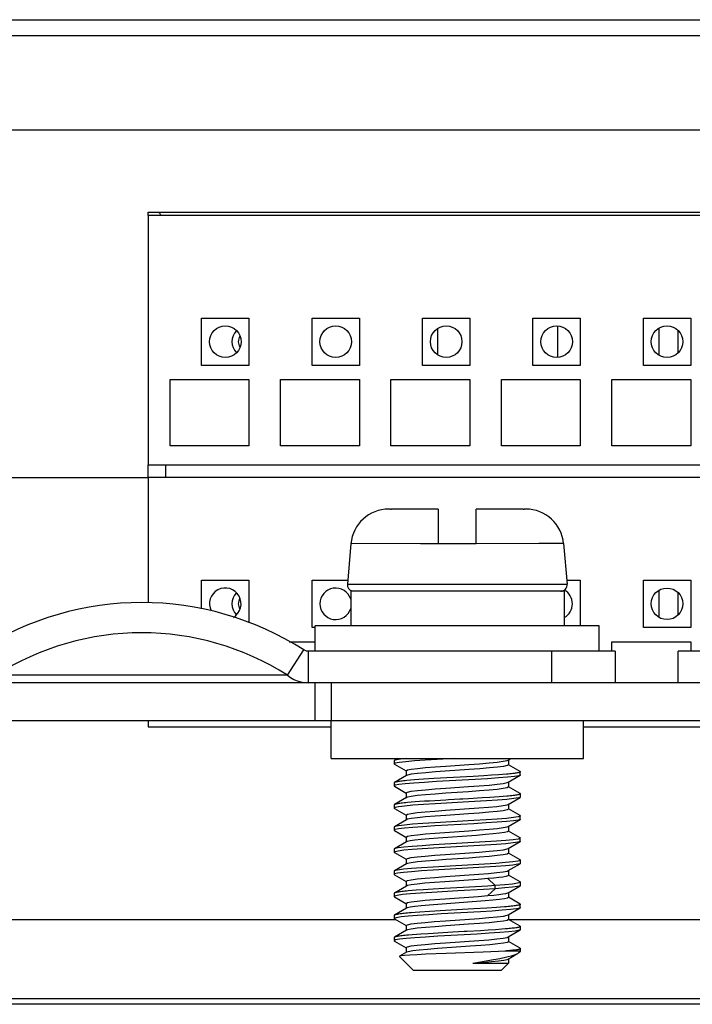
# Model space of a CAD drawing. Header units: millimetres. Extents: x 0 to 1574, y -402 to 1216.
# Tile 67 of 89: x 663 to 685, y 1144 to 1175. Entities that reach past the tile are written whole.
import ezdxf

# ---------------------------------------------------------------- set-up
doc = ezdxf.new("R2010")
doc.units = ezdxf.units.MM
doc.header["$LTSCALE"] = 65.395
for name, color, linetype in [('01-IOBACK_CASE_3_AM_0', 7, 'CONTINUOUS'), ('CPU_CONNECTOR-14P_3_AM_0', 7, 'CONTINUOUS'), ('CPU_CONNECTOR-14PM_3_AM_0', 7, 'CONTINUOUS'), ('EARTHING_CLIP1_1_AM_0', 7, 'CONTINUOUS'), ('EFC5610_90KW_BOTTOM_1_AM_0', 7, 'CONTINUOUS'), ('LDZHJ_SZCYZT_M4X12_1_AM_0', 7, 'CONTINUOUS'), ('LK_YCP06-PLATINE_3_AM_0', 7, 'CONTINUOUS'), ('MANIFOLD_SOLID_BREP_176985_AM_0', 7, 'CONTINUOUS'), ('MANIFOLD_SOLID_BREP_177026_AM_0', 7, 'CONTINUOUS'), ('MANIFOLD_SOLID_BREP_372190_AM_0', 7, 'CONTINUOUS'), ('PL_OPTIONCARD_BTM_00_3_AM_0', 7, 'CONTINUOUS'), ('PL_VFC5610_IOCAE_CONVER_3_AM_0', 7, 'CONTINUOUS'), ('X610_37_IO_BASE-20150120_3_AM_0', 7, 'CONTINUOUS')]:
    doc.layers.add(name, color=color, linetype=linetype)

msp = doc.modelspace()

# ---------------------------------------------------------------- linework, layer by layer
at = {"layer": '01-IOBACK_CASE_3_AM_0', "color": 7}
for p, q in [((658.929, 1146.955), (675.351, 1146.955)), ((678.929, 1146.955), (687.351, 1146.955))]:
    msp.add_line(p, q, dxfattribs=at)
at = {"layer": 'CPU_CONNECTOR-14P_3_AM_0', "color": 7}
for p, q in [((680.498, 1164.76), (680.498, 1165.75)), ((676.688, 1164.838), (676.688, 1165.672)), ((683.698, 1165.678), (683.698, 1164.832)), ((684.308, 1164.903), (684.308, 1165.608)), ((668.068, 1160.955), (668.068, 1161.355)), ((683.698, 1157.378), (683.698, 1156.532)), ((684.308, 1156.603), (684.308, 1157.308))]:
    msp.add_line(p, q, dxfattribs=at)
for centre, radius, start, end in [((670.668, 1165.255), 0.5, 135.6079, 224.3783), ((670.668, 1165.255), 0.3, 145.0627, 214.9237), ((670.668, 1156.955), 0.5, 135.6079, 224.3783), ((670.668, 1156.955), 0.3, 145.0627, 214.9237)]:
    msp.add_arc(centre, radius, start, end, dxfattribs=at)
at = {"layer": 'CPU_CONNECTOR-14PM_3_AM_0', "color": 7}
for p, q in [((667.508, 1169.255), (667.508, 1161.355)), ((706.908, 1169.255), (667.508, 1169.255)), ((669.208, 1164.505), (669.208, 1166.005)), ((669.208, 1166.005), (670.708, 1166.005)), ((670.708, 1166.005), (670.708, 1164.505)), ((672.708, 1164.505), (672.708, 1166.005)), ((672.708, 1166.005), (674.208, 1166.005)), ((674.208, 1166.005), (674.208, 1164.505)), ((676.208, 1164.505), (676.208, 1166.005)), ((676.208, 1166.005), (677.708, 1166.005)), ((677.708, 1166.005), (677.708, 1164.505)), ((679.708, 1164.505), (679.708, 1166.005)), ((679.708, 1166.005), (681.208, 1166.005)), ((681.208, 1166.005), (681.208, 1164.505)), ((683.208, 1164.505), (683.208, 1166.005)), ((683.208, 1166.005), (684.708, 1166.005)), ((684.708, 1166.005), (684.708, 1164.505)), ((670.708, 1164.505), (669.208, 1164.505)), ((674.208, 1164.505), (672.708, 1164.505)), ((677.708, 1164.505), (676.208, 1164.505)), ((681.208, 1164.505), (679.708, 1164.505)), ((684.708, 1164.505), (683.208, 1164.505)), ((668.208, 1161.955), (668.208, 1164.055)), ((668.208, 1164.055), (670.708, 1164.055)), ((670.708, 1164.055), (670.708, 1161.955)), ((671.708, 1161.955), (671.708, 1164.055)), ((671.708, 1164.055), (674.208, 1164.055)), ((674.208, 1164.055), (674.208, 1161.955)), ((675.208, 1161.955), (675.208, 1164.055)), ((675.208, 1164.055), (677.708, 1164.055)), ((677.708, 1164.055), (677.708, 1161.955)), ((678.708, 1161.955), (678.708, 1164.055)), ((678.708, 1164.055), (681.208, 1164.055)), ((681.208, 1164.055), (681.208, 1161.955)), ((682.208, 1161.955), (682.208, 1164.055)), ((682.208, 1164.055), (684.708, 1164.055)), ((684.708, 1164.055), (684.708, 1161.955)), ((670.708, 1161.955), (668.208, 1161.955)), ((674.208, 1161.955), (671.708, 1161.955)), ((677.708, 1161.955), (675.208, 1161.955)), ((681.208, 1161.955), (678.708, 1161.955)), ((684.708, 1161.955), (682.208, 1161.955)), ((667.508, 1161.355), (706.908, 1161.355)), ((667.508, 1160.955), (667.508, 1156.983)), ((706.908, 1160.955), (667.508, 1160.955)), ((669.208, 1156.793), (669.208, 1157.705)), ((669.208, 1157.705), (670.708, 1157.705)), ((670.708, 1157.705), (670.708, 1156.357)), ((672.708, 1156.205), (672.708, 1157.705)), ((672.708, 1157.705), (673.839, 1157.705)), ((680.778, 1157.705), (681.208, 1157.705)), ((681.208, 1157.705), (681.208, 1156.255)), ((683.208, 1156.205), (683.208, 1157.705)), ((683.208, 1157.705), (684.708, 1157.705)), ((684.708, 1157.705), (684.708, 1156.205)), ((672.808, 1156.205), (672.708, 1156.205)), ((684.708, 1156.205), (683.208, 1156.205)), ((671.979, 1155.755), (672.808, 1155.755)), ((682.208, 1155.455), (682.208, 1155.755)), ((682.208, 1155.755), (684.708, 1155.755)), ((684.708, 1155.755), (684.708, 1155.455)), ((667.508, 1153.255), (667.508, 1153.055)), ((667.508, 1153.055), (673.308, 1153.055)), ((681.308, 1153.055), (685.308, 1153.055))]:
    msp.add_line(p, q, dxfattribs=at)
for centre in [(669.958, 1165.255), (673.458, 1165.255), (676.958, 1165.255), (680.458, 1165.255), (683.958, 1165.255), (683.958, 1156.955)]:
    msp.add_circle(centre, 0.5, dxfattribs=at)
for centre, start, end in [((669.958, 1156.955), 300.978, 206.3466), ((673.458, 1156.955), 17.7115, 342.2813), ((680.458, 1156.955), 298.9047, 60.8426)]:
    msp.add_arc(centre, 0.5, start, end, dxfattribs=at)
at = {"layer": 'EARTHING_CLIP1_1_AM_0', "color": 7}
for p, q in [((671.93, 1154.69), (672.443, 1155.494)), ((672.581, 1155.455), (672.581, 1154.455)), ((682.308, 1155.455), (672.581, 1155.455)), ((680.308, 1154.455), (680.308, 1155.455)), ((682.308, 1155.455), (682.308, 1154.455)), ((684.308, 1154.455), (684.308, 1155.455)), ((694.036, 1155.455), (684.308, 1155.455)), ((664.377, 1154.69), (662.686, 1154.69)), ((671.086, 1154.69), (666.463, 1154.69)), ((680.308, 1154.455), (673.308, 1154.455))]:
    msp.add_line(p, q, dxfattribs=at)
for points in [[(672.581, 1155.455), (672.556, 1155.456), (672.531, 1155.46), (672.508, 1155.465), (672.485, 1155.473), (672.464, 1155.483), (672.443, 1155.494)], [(666.463, 1154.69), (665.738, 1154.69), (665.043, 1154.693), (664.377, 1154.69)], [(671.93, 1154.69), (671.54, 1154.692), (671.086, 1154.69)], [(671.93, 1154.69), (672.026, 1154.62), (672.129, 1154.562), (672.237, 1154.516), (672.349, 1154.482), (672.464, 1154.462), (672.581, 1154.455)]]:
    msp.add_lwpolyline(points, dxfattribs=at)
for radius in [9.539, 8.585]:
    msp.add_arc((667.308, 1147.455), radius, 57.4305, 122.5695, dxfattribs=at)
at = {"layer": 'EFC5610_90KW_BOTTOM_1_AM_0', "color": 7}
msp.add_line((754.794, 1144.27), (600.794, 1144.27), dxfattribs=at)
at = {"layer": 'LDZHJ_SZCYZT_M4X12_1_AM_0', "color": 7}
for p, q in [((675.188, 1159.955), (675.135, 1159.955)), ((676.708, 1159.955), (675.22, 1159.955)), ((676.708, 1159.955), (676.708, 1158.855)), ((677.908, 1158.855), (677.908, 1159.955)), ((679.397, 1159.955), (677.908, 1159.955)), ((679.481, 1159.955), (679.428, 1159.955)), ((673.94, 1158.86), (673.827, 1157.573)), ((677.908, 1158.855), (676.708, 1158.855)), ((680.677, 1158.86), (680.789, 1157.573)), ((673.827, 1157.573), (680.789, 1157.573)), ((673.932, 1157.355), (673.932, 1156.255)), ((680.698, 1157.355), (673.932, 1157.355)), ((680.698, 1157.355), (680.698, 1156.255)), ((672.808, 1155.455), (672.808, 1156.255)), ((681.808, 1156.255), (672.808, 1156.255)), ((681.808, 1155.455), (681.808, 1156.255)), ((675.31, 1151.99), (675.308, 1151.985)), ((675.308, 1151.985), (675.308, 1151.885)), ((675.425, 1152.058), (675.317, 1151.996)), ((677.219, 1152.055), (676.67, 1152.024)), ((678.888, 1151.991), (678.917, 1152.003)), ((678.917, 1152.003), (678.984, 1152.042)), ((678.929, 1152.016), (678.929, 1151.854)), ((675.346, 1151.907), (675.308, 1151.885)), ((675.308, 1151.885), (675.318, 1151.875)), ((675.318, 1151.875), (675.685, 1151.662)), ((675.471, 1151.93), (675.346, 1151.907)), ((675.687, 1151.666), (675.729, 1151.692)), ((675.687, 1151.666), (675.687, 1151.504)), ((677.681, 1151.705), (676.622, 1151.63)), ((678.929, 1151.854), (678.888, 1151.829)), ((679.298, 1151.646), (678.932, 1151.858)), ((675.699, 1151.517), (675.319, 1151.296)), ((675.729, 1151.529), (675.699, 1151.517)), ((675.827, 1151.367), (675.711, 1151.357)), ((675.954, 1151.377), (675.827, 1151.367)), ((676.094, 1151.387), (675.954, 1151.377)), ((676.243, 1151.397), (676.094, 1151.387)), ((676.566, 1151.417), (676.243, 1151.397)), ((677.814, 1151.488), (676.566, 1151.417)), ((677.876, 1151.392), (676.652, 1151.323)), ((678.156, 1151.508), (677.814, 1151.488)), ((678.394, 1151.524), (678.156, 1151.508)), ((678.612, 1151.539), (678.394, 1151.524)), ((678.744, 1151.549), (678.612, 1151.539)), ((678.865, 1151.559), (678.744, 1151.549)), ((678.917, 1151.303), (679.298, 1151.524)), ((679.298, 1151.524), (679.255, 1151.509)), ((679.307, 1151.532), (679.298, 1151.524)), ((679.307, 1151.535), (679.307, 1151.635)), ((679.307, 1151.535), (679.307, 1151.532)), ((675.309, 1151.285), (675.309, 1151.185)), ((675.342, 1151.206), (675.309, 1151.185)), ((675.319, 1151.174), (675.685, 1150.962)), ((675.461, 1151.229), (675.342, 1151.206)), ((678.929, 1151.154), (678.887, 1151.128)), ((678.888, 1151.291), (678.917, 1151.303)), ((678.929, 1151.316), (678.929, 1151.154)), ((679.299, 1150.946), (678.932, 1151.159)), ((675.699, 1150.817), (675.319, 1150.596)), ((675.687, 1150.966), (675.73, 1150.992)), ((675.687, 1150.966), (675.687, 1150.804)), ((675.728, 1150.829), (675.699, 1150.817)), ((677.484, 1150.77), (677.394, 1150.765)), ((677.664, 1150.78), (677.484, 1150.77)), ((678.098, 1150.805), (677.664, 1150.78)), ((678.341, 1150.82), (678.098, 1150.805)), ((678.492, 1150.83), (678.341, 1150.82)), ((678.633, 1150.841), (678.492, 1150.83)), ((678.764, 1150.851), (678.633, 1150.841)), ((678.882, 1150.861), (678.764, 1150.851)), ((678.918, 1150.603), (679.299, 1150.825)), ((679.299, 1150.825), (679.248, 1150.808)), ((679.307, 1150.831), (679.299, 1150.825)), ((679.308, 1150.835), (679.307, 1150.831)), ((679.308, 1150.835), (679.308, 1150.935)), ((675.309, 1150.585), (675.309, 1150.485)), ((675.338, 1150.504), (675.309, 1150.485)), ((675.319, 1150.474), (675.685, 1150.262)), ((675.449, 1150.527), (675.338, 1150.504)), ((675.846, 1150.668), (675.728, 1150.658)), ((675.975, 1150.678), (675.846, 1150.668)), ((676.116, 1150.689), (675.975, 1150.678)), ((676.267, 1150.699), (676.116, 1150.689)), ((676.426, 1150.709), (676.267, 1150.699)), ((677.851, 1150.691), (676.613, 1150.621)), ((676.937, 1150.416), (677.994, 1150.49)), ((678.887, 1150.591), (678.918, 1150.603)), ((678.929, 1150.454), (678.887, 1150.429)), ((678.929, 1150.616), (678.929, 1150.454)), ((679.298, 1150.246), (678.932, 1150.459)), ((675.698, 1150.117), (675.317, 1149.896)), ((675.687, 1150.266), (675.728, 1150.291)), ((675.687, 1150.266), (675.687, 1150.104)), ((675.729, 1150.129), (675.698, 1150.117)), ((678.918, 1149.904), (679.298, 1150.124)), ((679.298, 1150.124), (679.243, 1150.107)), ((679.298, 1150.246), (679.308, 1150.235)), ((679.305, 1150.13), (679.298, 1150.124)), ((679.307, 1150.135), (679.305, 1150.13)), ((679.307, 1150.135), (679.307, 1150.235)), ((675.317, 1149.895), (675.308, 1149.885)), ((675.308, 1149.885), (675.308, 1149.785)), ((675.335, 1149.803), (675.308, 1149.785)), ((675.445, 1149.826), (675.335, 1149.803)), ((677.839, 1150.09), (676.599, 1150.019)), ((677.839, 1149.99), (676.599, 1149.92)), ((678.888, 1149.891), (678.918, 1149.903)), ((678.929, 1149.916), (678.929, 1149.754)), ((675.317, 1149.775), (675.684, 1149.561)), ((675.687, 1149.566), (675.729, 1149.592)), ((675.687, 1149.566), (675.687, 1149.417)), ((676.611, 1149.692), (677.671, 1149.766)), ((677.923, 1149.622), (676.703, 1149.536)), ((678.929, 1149.754), (678.897, 1149.732)), ((679.298, 1149.546), (678.932, 1149.758)), ((679.298, 1149.546), (679.308, 1149.535)), ((679.307, 1149.435), (679.307, 1149.535)), ((675.317, 1149.196), (675.308, 1149.185)), ((675.309, 1149.185), (675.309, 1149.085)), ((675.699, 1149.417), (675.318, 1149.196)), ((675.719, 1149.426), (675.699, 1149.417)), ((678.197, 1149.411), (676.561, 1149.317)), ((678.197, 1149.311), (676.561, 1149.217)), ((678.89, 1149.192), (678.917, 1149.203)), ((678.917, 1149.203), (679.298, 1149.424)), ((678.929, 1149.216), (678.929, 1149.054)), ((679.298, 1149.424), (679.233, 1149.405)), ((679.303, 1149.428), (679.298, 1149.424)), ((679.307, 1149.435), (679.303, 1149.428)), ((675.329, 1149.101), (675.309, 1149.085)), ((675.318, 1149.075), (675.685, 1148.862)), ((675.433, 1149.125), (675.329, 1149.101)), ((675.687, 1148.866), (675.728, 1148.891)), ((675.687, 1148.866), (675.687, 1148.704)), ((676.937, 1149.016), (678.003, 1149.091)), ((678.929, 1149.054), (678.887, 1149.028)), ((679.298, 1148.846), (678.932, 1149.058)), ((675.699, 1148.717), (675.319, 1148.496)), ((675.728, 1148.729), (675.699, 1148.717)), ((678.174, 1148.71), (676.543, 1148.616)), ((678.174, 1148.61), (676.543, 1148.516)), ((678.918, 1148.503), (679.299, 1148.724)), ((679.299, 1148.724), (679.228, 1148.704)), ((679.299, 1148.845), (679.308, 1148.835)), ((679.303, 1148.727), (679.299, 1148.724)), ((679.308, 1148.735), (679.303, 1148.727)), ((679.308, 1148.735), (679.308, 1148.835)), ((675.318, 1148.496), (675.309, 1148.485)), ((675.309, 1148.485), (675.309, 1148.385)), ((675.324, 1148.399), (675.309, 1148.385)), ((675.309, 1148.385), (675.319, 1148.374)), ((675.319, 1148.374), (675.685, 1148.162)), ((675.42, 1148.422), (675.324, 1148.399)), ((676.935, 1148.315), (677.994, 1148.39)), ((678.282, 1148.251), (677.969, 1148.226)), ((678.509, 1148.032), (678.281, 1148.25)), ((678.887, 1148.491), (678.918, 1148.503)), ((678.929, 1148.516), (678.929, 1148.354)), ((679.299, 1148.146), (678.932, 1148.359)), ((675.698, 1148.016), (675.317, 1147.795)), ((675.687, 1148.166), (675.728, 1148.191)), ((675.687, 1148.166), (675.687, 1148.004)), ((675.727, 1148.029), (675.698, 1148.017)), ((676.545, 1147.916), (676.227, 1147.896)), ((676.889, 1147.936), (676.545, 1147.916)), ((677.694, 1147.981), (676.889, 1147.936)), ((677.969, 1148.226), (676.918, 1148.152)), ((678.283, 1148.017), (677.694, 1147.981)), ((678.509, 1147.932), (678.144, 1147.908)), ((678.281, 1147.713), (678.509, 1147.932)), ((678.509, 1148.031), (678.283, 1148.017)), ((678.509, 1147.932), (678.509, 1148.032)), ((678.918, 1147.804), (679.299, 1148.025)), ((679.299, 1148.025), (679.222, 1148.002)), ((679.308, 1148.035), (679.299, 1148.025)), ((679.3, 1148.145), (679.309, 1148.135)), ((679.308, 1148.035), (679.308, 1148.135)), ((675.309, 1147.785), (675.309, 1147.685)), ((675.309, 1147.685), (675.318, 1147.675)), ((675.318, 1147.675), (675.684, 1147.462)), ((675.878, 1147.871), (675.758, 1147.861)), ((676.01, 1147.881), (675.878, 1147.871)), ((676.227, 1147.896), (676.01, 1147.881)), ((676.927, 1147.615), (677.973, 1147.688)), ((677.973, 1147.688), (678.282, 1147.713)), ((678.929, 1147.654), (678.897, 1147.632)), ((678.91, 1147.799), (678.918, 1147.803)), ((678.929, 1147.816), (678.929, 1147.654)), ((679.298, 1147.446), (678.932, 1147.659)), ((675.698, 1147.317), (675.318, 1147.096)), ((675.687, 1147.466), (675.728, 1147.491)), ((675.687, 1147.466), (675.687, 1147.304)), ((675.719, 1147.326), (675.698, 1147.317)), ((677.916, 1147.522), (676.696, 1147.436)), ((678.247, 1147.315), (677.829, 1147.289)), ((678.548, 1147.334), (678.247, 1147.315)), ((678.684, 1147.344), (678.548, 1147.334)), ((678.809, 1147.354), (678.684, 1147.344)), ((678.918, 1147.104), (679.299, 1147.325)), ((679.299, 1147.325), (679.288, 1147.32)), ((679.307, 1147.335), (679.299, 1147.325)), ((679.307, 1147.335), (679.307, 1147.435)), ((675.309, 1147.085), (675.309, 1146.985)), ((675.309, 1146.985), (675.318, 1146.975)), ((675.979, 1147.179), (675.85, 1147.169)), ((676.119, 1147.189), (675.979, 1147.179)), ((676.426, 1147.209), (676.119, 1147.189)), ((676.937, 1147.239), (676.426, 1147.209)), ((678.043, 1147.202), (676.796, 1147.131)), ((676.932, 1146.915), (677.998, 1146.99)), ((677.829, 1147.289), (676.937, 1147.239)), ((678.889, 1147.091), (678.918, 1147.103)), ((678.929, 1147.116), (678.929, 1146.954)), ((675.318, 1146.975), (675.685, 1146.762)), ((675.687, 1146.766), (675.728, 1146.791)), ((675.687, 1146.766), (675.687, 1146.617)), ((678.929, 1146.954), (678.889, 1146.929)), ((679.299, 1146.745), (678.932, 1146.958)), ((679.308, 1146.635), (679.308, 1146.735)), ((675.308, 1146.385), (675.308, 1146.286)), ((675.699, 1146.617), (675.318, 1146.396)), ((675.728, 1146.629), (675.699, 1146.617)), ((675.884, 1146.472), (675.763, 1146.461)), ((676.016, 1146.482), (675.884, 1146.472)), ((676.158, 1146.492), (676.016, 1146.482)), ((676.389, 1146.507), (676.158, 1146.492)), ((677.164, 1146.552), (676.389, 1146.507)), ((677.938, 1146.496), (676.694, 1146.425)), ((678.29, 1146.617), (678.046, 1146.602)), ((678.516, 1146.632), (678.29, 1146.617)), ((678.719, 1146.647), (678.516, 1146.632)), ((678.841, 1146.657), (678.719, 1146.647)), ((678.888, 1146.391), (678.918, 1146.403)), ((678.918, 1146.404), (679.299, 1146.625)), ((678.929, 1146.416), (678.929, 1146.254)), ((679.299, 1146.624), (679.271, 1146.614)), ((679.308, 1146.635), (679.299, 1146.624)), ((675.35, 1146.308), (675.308, 1146.285)), ((675.308, 1146.285), (675.318, 1146.274)), ((675.318, 1146.275), (675.685, 1146.062)), ((675.478, 1146.331), (675.35, 1146.308)), ((675.687, 1146.066), (675.729, 1146.092)), ((675.687, 1146.066), (675.687, 1145.917)), ((677.721, 1146.108), (676.678, 1146.034)), ((676.936, 1146.215), (677.996, 1146.29)), ((678.929, 1146.254), (678.891, 1146.23)), ((679.299, 1146.045), (678.932, 1146.259)), ((675.482, 1145.791), (675.479, 1145.789)), ((675.479, 1145.789), (675.485, 1145.779)), ((675.699, 1145.917), (675.483, 1145.791)), ((675.908, 1145.355), (675.485, 1145.778)), ((675.757, 1145.937), (675.699, 1145.917)), ((676.954, 1145.882), (676.309, 1145.855)), ((678.129, 1145.925), (676.954, 1145.882)), ((678.611, 1145.945), (678.129, 1145.925)), ((678.814, 1145.955), (678.611, 1145.945)), ((679.308, 1145.955), (678.814, 1145.955)), ((678.918, 1145.703), (679.202, 1145.868)), ((679.111, 1145.985), (679.07, 1145.98)), ((679.148, 1145.99), (679.111, 1145.985)), ((679.181, 1145.995), (679.148, 1145.99)), ((679.211, 1146), (679.181, 1145.995)), ((679.188, 1145.863), (679.225, 1145.882)), ((679.225, 1145.882), (679.261, 1145.908)), ((679.262, 1145.909), (679.308, 1145.955)), ((679.308, 1145.955), (679.308, 1146.035)), ((677.807, 1145.576), (678.929, 1145.576)), ((678.708, 1145.355), (678.929, 1145.576)), ((678.789, 1145.67), (678.894, 1145.693)), ((678.894, 1145.693), (678.918, 1145.703)), ((678.929, 1145.717), (678.929, 1145.576)), ((675.91, 1145.355), (678.707, 1145.355))]:
    msp.add_line(p, q, dxfattribs=at)
for points in [[(675.189, 1159.955), (675.194, 1159.955), (675.199, 1159.955)], [(675.199, 1159.955), (675.209, 1159.955), (675.215, 1159.955), (675.22, 1159.955)], [(679.397, 1159.955), (679.402, 1159.955), (679.407, 1159.955)], [(679.407, 1159.955), (679.417, 1159.955), (679.423, 1159.955), (679.428, 1159.955)], [(676.708, 1158.857), (676.144, 1158.859), (673.94, 1158.86)], [(680.677, 1158.86), (679.893, 1158.86), (677.908, 1158.857)], [(675.317, 1151.996), (675.316, 1151.995), (675.31, 1151.99)], [(675.507, 1152.035), (675.47, 1152.03), (675.436, 1152.025), (675.406, 1152.02), (675.38, 1152.015), (675.358, 1152.01), (675.34, 1152.005), (675.326, 1152), (675.317, 1151.996)], [(676.67, 1152.024), (676.292, 1152.001), (675.955, 1151.977), (675.678, 1151.954), (675.471, 1151.93)], [(675.693, 1152.055), (675.642, 1152.05), (675.594, 1152.045), (675.549, 1152.04), (675.507, 1152.035)], [(677.671, 1151.866), (678.01, 1151.891), (678.316, 1151.916), (678.572, 1151.941), (678.766, 1151.966), (678.888, 1151.991)], [(675.729, 1151.692), (675.851, 1151.717), (676.046, 1151.742), (676.302, 1151.767), (676.61, 1151.792), (676.951, 1151.817), (677.671, 1151.866)], [(678.888, 1151.829), (678.769, 1151.804), (678.579, 1151.779), (678.327, 1151.755), (678.022, 1151.73), (677.681, 1151.705)], [(675.711, 1151.357), (675.658, 1151.351), (675.608, 1151.346), (675.562, 1151.341), (675.52, 1151.336), (675.481, 1151.331), (675.446, 1151.326), (675.415, 1151.321), (675.387, 1151.317), (675.364, 1151.311), (675.345, 1151.306), (675.329, 1151.301), (675.318, 1151.296)], [(676.622, 1151.63), (676.313, 1151.605), (676.051, 1151.58), (675.853, 1151.555), (675.729, 1151.529)], [(679.255, 1151.509), (679.118, 1151.486), (678.901, 1151.463), (678.612, 1151.439), (678.265, 1151.416), (677.876, 1151.392)], [(679.107, 1151.584), (679.066, 1151.579), (679.021, 1151.574), (678.972, 1151.569), (678.92, 1151.564), (678.865, 1151.559)], [(679.209, 1151.6), (679.179, 1151.595), (679.145, 1151.589), (679.107, 1151.584)], [(679.308, 1151.634), (679.306, 1151.63), (679.3, 1151.625), (679.29, 1151.62), (679.276, 1151.615), (679.258, 1151.61), (679.236, 1151.605), (679.209, 1151.6)], [(679.299, 1151.645), (679.306, 1151.64), (679.308, 1151.635), (679.308, 1151.634)], [(675.318, 1151.296), (675.311, 1151.291), (675.309, 1151.286), (675.308, 1151.285)], [(675.309, 1151.185), (675.31, 1151.182), (675.319, 1151.174)], [(676.652, 1151.323), (676.273, 1151.299), (675.936, 1151.276), (675.661, 1151.252), (675.461, 1151.229)], [(675.73, 1150.992), (675.853, 1151.017), (676.046, 1151.042), (676.299, 1151.066), (676.604, 1151.091), (676.945, 1151.116)], [(676.945, 1151.116), (677.666, 1151.166), (678.008, 1151.191), (678.316, 1151.216), (678.573, 1151.241), (678.768, 1151.266), (678.888, 1151.291)], [(678.887, 1151.128), (678.763, 1151.103), (678.57, 1151.078), (678.316, 1151.054), (678.011, 1151.029), (677.67, 1151.004)], [(677.67, 1151.004), (676.949, 1150.954), (676.607, 1150.929), (676.3, 1150.904), (676.043, 1150.879), (675.849, 1150.854), (675.728, 1150.829)], [(677.394, 1150.765), (677.031, 1150.744), (676.942, 1150.739), (676.426, 1150.709)], [(679.248, 1150.808), (679.103, 1150.784), (678.879, 1150.761), (678.584, 1150.737), (678.237, 1150.714), (677.851, 1150.691)], [(679.119, 1150.886), (679.079, 1150.881), (679.035, 1150.876), (678.988, 1150.871), (678.937, 1150.866), (678.882, 1150.861)], [(679.218, 1150.901), (679.189, 1150.896), (679.156, 1150.891), (679.119, 1150.886)], [(679.308, 1150.935), (679.307, 1150.932), (679.303, 1150.927), (679.294, 1150.922), (679.281, 1150.916), (679.264, 1150.911), (679.243, 1150.906), (679.218, 1150.901)], [(679.299, 1150.945), (679.304, 1150.942), (679.308, 1150.937), (679.308, 1150.935)], [(675.318, 1150.595), (675.313, 1150.592), (675.309, 1150.587), (675.309, 1150.584)], [(675.309, 1150.485), (675.311, 1150.481), (675.319, 1150.474)], [(675.728, 1150.658), (675.674, 1150.653), (675.623, 1150.648), (675.576, 1150.643), (675.532, 1150.638), (675.492, 1150.633), (675.456, 1150.628), (675.424, 1150.623), (675.395, 1150.618), (675.371, 1150.613), (675.35, 1150.608), (675.334, 1150.602), (675.322, 1150.597), (675.318, 1150.595)], [(676.613, 1150.621), (676.234, 1150.597), (675.906, 1150.574), (675.641, 1150.55), (675.449, 1150.527)], [(675.728, 1150.291), (675.848, 1150.316), (676.038, 1150.341), (676.29, 1150.366), (676.596, 1150.391), (676.937, 1150.416)], [(678.887, 1150.429), (678.765, 1150.403), (678.571, 1150.378), (678.314, 1150.354), (678.007, 1150.329), (677.665, 1150.304), (676.946, 1150.254)], [(677.994, 1150.49), (678.303, 1150.515), (678.565, 1150.54), (678.763, 1150.565), (678.887, 1150.591)], [(676.946, 1150.254), (676.606, 1150.229), (676.301, 1150.204), (676.045, 1150.179), (675.851, 1150.154), (675.729, 1150.129)], [(679.244, 1150.206), (679.095, 1150.183), (678.866, 1150.159), (678.57, 1150.136), (678.224, 1150.113), (677.839, 1150.09)], [(679.243, 1150.107), (679.095, 1150.083), (678.866, 1150.06), (678.57, 1150.036), (678.224, 1150.013), (677.839, 1149.99)], [(679.308, 1150.235), (679.306, 1150.23), (679.244, 1150.206)], [(676.599, 1150.019), (676.221, 1149.996), (675.895, 1149.972), (675.633, 1149.949), (675.444, 1149.926), (675.334, 1149.903), (675.317, 1149.895)], [(676.599, 1149.92), (676.222, 1149.896), (675.896, 1149.873), (675.633, 1149.85), (675.445, 1149.826)], [(677.671, 1149.766), (678.012, 1149.791), (678.318, 1149.816), (678.573, 1149.841), (678.767, 1149.866), (678.888, 1149.891)], [(675.308, 1149.785), (675.311, 1149.78), (675.317, 1149.775)], [(676.703, 1149.536), (676.419, 1149.514), (676.169, 1149.492), (675.965, 1149.47), (675.813, 1149.448), (675.719, 1149.426)], [(675.729, 1149.592), (675.852, 1149.617), (676.047, 1149.642), (676.305, 1149.667), (676.611, 1149.692)], [(678.897, 1149.732), (678.803, 1149.71), (678.651, 1149.688), (678.447, 1149.666), (678.201, 1149.644), (677.923, 1149.622)], [(679.234, 1149.504), (679.077, 1149.481), (678.846, 1149.458), (678.549, 1149.434), (678.197, 1149.411)], [(679.308, 1149.535), (679.304, 1149.528), (679.234, 1149.504)], [(676.561, 1149.317), (676.193, 1149.294), (675.876, 1149.271), (675.62, 1149.248), (675.433, 1149.224), (675.328, 1149.201), (675.317, 1149.196)], [(676.561, 1149.217), (676.193, 1149.194), (675.876, 1149.171), (675.62, 1149.148), (675.433, 1149.125)], [(678.003, 1149.091), (678.315, 1149.116), (678.576, 1149.141), (678.771, 1149.167), (678.89, 1149.192)], [(679.233, 1149.405), (679.077, 1149.381), (678.845, 1149.358), (678.549, 1149.335), (678.197, 1149.311)], [(675.309, 1149.085), (675.314, 1149.077), (675.318, 1149.075)], [(678.887, 1149.028), (678.764, 1149.003), (678.572, 1148.979), (678.319, 1148.954), (678.014, 1148.929), (677.673, 1148.904), (677.313, 1148.879), (676.952, 1148.854), (676.61, 1148.829), (676.302, 1148.804), (676.044, 1148.779), (675.849, 1148.754), (675.728, 1148.729)], [(675.728, 1148.891), (675.848, 1148.916), (676.039, 1148.941), (676.292, 1148.966), (676.596, 1148.991), (676.937, 1149.016)], [(676.543, 1148.616), (676.177, 1148.593), (675.858, 1148.569), (675.601, 1148.546), (675.419, 1148.522), (675.324, 1148.499), (675.318, 1148.496)], [(679.229, 1148.803), (679.071, 1148.78), (678.837, 1148.757), (678.534, 1148.733), (678.174, 1148.71)], [(679.228, 1148.704), (679.07, 1148.68), (678.836, 1148.657), (678.534, 1148.634), (678.174, 1148.61)], [(679.308, 1148.835), (679.303, 1148.827), (679.229, 1148.803)], [(676.543, 1148.516), (676.177, 1148.493), (675.858, 1148.47), (675.601, 1148.446), (675.42, 1148.422)], [(675.728, 1148.191), (675.848, 1148.216), (676.038, 1148.241), (676.289, 1148.266), (676.594, 1148.29), (676.935, 1148.315)], [(677.994, 1148.39), (678.304, 1148.415), (678.565, 1148.44), (678.764, 1148.466), (678.887, 1148.491)], [(678.852, 1148.32), (678.758, 1148.302), (678.63, 1148.285), (678.469, 1148.268), (678.282, 1148.251)], [(678.929, 1148.354), (678.91, 1148.337), (678.852, 1148.32)], [(676.918, 1148.152), (676.584, 1148.127), (676.284, 1148.103), (676.034, 1148.078), (675.845, 1148.054), (675.727, 1148.029)], [(679.222, 1148.102), (679.061, 1148.079), (678.821, 1148.055), (678.509, 1148.032)], [(679.222, 1148.002), (679.061, 1147.979), (678.821, 1147.956), (678.509, 1147.932)], [(679.309, 1148.135), (679.301, 1148.125), (679.222, 1148.102)], [(675.317, 1147.795), (675.311, 1147.791), (675.308, 1147.786), (675.308, 1147.785)], [(675.405, 1147.72), (675.319, 1147.696), (675.309, 1147.685)], [(675.758, 1147.861), (675.703, 1147.856), (675.651, 1147.851), (675.602, 1147.846), (675.557, 1147.841), (675.515, 1147.836), (675.477, 1147.831), (675.443, 1147.826), (675.412, 1147.821), (675.386, 1147.816), (675.363, 1147.811), (675.344, 1147.806), (675.329, 1147.801), (675.318, 1147.796), (675.317, 1147.795)], [(676.507, 1147.814), (676.14, 1147.791), (675.824, 1147.767), (675.576, 1147.743), (675.405, 1147.72)], [(675.728, 1147.491), (675.847, 1147.516), (676.038, 1147.541), (676.291, 1147.566), (676.592, 1147.59), (676.927, 1147.615)], [(678.144, 1147.908), (677.326, 1147.861), (676.507, 1147.814)], [(678.897, 1147.632), (678.801, 1147.609), (678.647, 1147.587), (678.441, 1147.565), (678.194, 1147.543), (677.916, 1147.522)], [(678.282, 1147.713), (678.467, 1147.73), (678.627, 1147.747), (678.758, 1147.765), (678.853, 1147.782), (678.91, 1147.799)], [(676.696, 1147.436), (676.415, 1147.414), (676.167, 1147.392), (675.964, 1147.37), (675.813, 1147.348), (675.719, 1147.326)], [(679.288, 1147.32), (679.186, 1147.296), (678.998, 1147.272), (678.737, 1147.249), (678.415, 1147.225), (678.043, 1147.202)], [(679.107, 1147.385), (679.066, 1147.38), (679.021, 1147.374), (678.973, 1147.369), (678.922, 1147.364), (678.867, 1147.359), (678.809, 1147.354)], [(679.209, 1147.4), (679.179, 1147.395), (679.145, 1147.39), (679.107, 1147.385)], [(679.308, 1147.435), (679.306, 1147.429), (679.3, 1147.424), (679.289, 1147.419), (679.275, 1147.415), (679.257, 1147.41), (679.235, 1147.405), (679.209, 1147.4)], [(679.298, 1147.446), (679.3, 1147.445), (679.306, 1147.439), (679.308, 1147.435)], [(675.317, 1147.096), (675.314, 1147.094), (675.309, 1147.089), (675.308, 1147.085)], [(675.375, 1147.014), (675.311, 1146.99), (675.309, 1146.985)], [(675.85, 1147.169), (675.79, 1147.164), (675.733, 1147.159), (675.679, 1147.154), (675.628, 1147.149), (675.581, 1147.144), (675.538, 1147.138), (675.498, 1147.133), (675.461, 1147.128), (675.429, 1147.123), (675.4, 1147.118), (675.375, 1147.114), (675.354, 1147.109), (675.337, 1147.104), (675.323, 1147.099), (675.317, 1147.096)], [(676.796, 1147.131), (676.405, 1147.108), (676.054, 1147.085), (675.756, 1147.061), (675.526, 1147.038), (675.375, 1147.014)], [(677.998, 1146.99), (678.31, 1147.015), (678.572, 1147.041), (678.769, 1147.066), (678.889, 1147.091)], [(675.728, 1146.791), (675.847, 1146.816), (676.037, 1146.841), (676.289, 1146.866), (676.592, 1146.89), (676.932, 1146.915)], [(677.669, 1146.804), (676.947, 1146.754), (676.605, 1146.729), (676.298, 1146.704), (676.041, 1146.679), (675.848, 1146.654), (675.728, 1146.629)], [(678.889, 1146.929), (678.769, 1146.904), (678.576, 1146.879), (678.319, 1146.854), (678.012, 1146.829), (677.669, 1146.804)], [(679.128, 1146.687), (679.089, 1146.682), (679.046, 1146.677), (679, 1146.672), (678.95, 1146.667), (678.897, 1146.662), (678.841, 1146.657)], [(679.223, 1146.702), (679.195, 1146.697), (679.164, 1146.692), (679.128, 1146.687)], [(679.308, 1146.735), (679.308, 1146.732), (679.304, 1146.727), (679.296, 1146.722), (679.284, 1146.718), (679.267, 1146.713), (679.247, 1146.708), (679.223, 1146.702)], [(679.299, 1146.745), (679.303, 1146.742), (679.307, 1146.737), (679.308, 1146.735)], [(675.318, 1146.396), (675.312, 1146.391), (675.309, 1146.386), (675.308, 1146.385)], [(675.763, 1146.461), (675.708, 1146.456), (675.656, 1146.451), (675.607, 1146.446), (675.561, 1146.441), (675.519, 1146.436), (675.481, 1146.431), (675.446, 1146.426), (675.415, 1146.421), (675.388, 1146.417), (675.364, 1146.412), (675.345, 1146.407), (675.33, 1146.402), (675.318, 1146.396)], [(676.694, 1146.425), (676.307, 1146.402), (675.965, 1146.378), (675.685, 1146.355), (675.478, 1146.331)], [(678.046, 1146.602), (677.613, 1146.577), (677.523, 1146.572), (677.164, 1146.552)], [(679.271, 1146.614), (679.146, 1146.59), (678.942, 1146.567), (678.662, 1146.543), (678.321, 1146.519), (677.938, 1146.496)], [(677.996, 1146.29), (678.306, 1146.315), (678.567, 1146.34), (678.765, 1146.366), (678.888, 1146.391)], [(675.729, 1146.092), (675.849, 1146.117), (676.039, 1146.141), (676.291, 1146.166), (676.595, 1146.191), (676.936, 1146.215)], [(678.891, 1146.23), (678.776, 1146.205), (678.592, 1146.181), (678.346, 1146.156), (678.051, 1146.132), (677.721, 1146.108)], [(679.299, 1146.045), (679.306, 1146.04), (679.308, 1146.035)], [(675.637, 1145.816), (675.526, 1145.803), (675.482, 1145.791)], [(676.309, 1145.855), (676.037, 1145.842), (675.81, 1145.829), (675.637, 1145.816)], [(676.678, 1146.034), (676.368, 1146.01), (676.104, 1145.986), (675.897, 1145.961), (675.757, 1145.937)], [(677.807, 1145.576), (678.11, 1145.626), (678.397, 1145.675), (678.655, 1145.722), (678.878, 1145.769)], [(679.07, 1145.98), (679.026, 1145.975), (678.978, 1145.97), (678.926, 1145.965), (678.872, 1145.96), (678.814, 1145.955)], [(678.878, 1145.769), (679.058, 1145.816), (679.188, 1145.863)], [(679.308, 1146.035), (679.306, 1146.03), (679.301, 1146.025), (679.291, 1146.02), (679.277, 1146.015), (679.259, 1146.01), (679.237, 1146.005), (679.211, 1146)], [(677.807, 1145.576), (678.117, 1145.599), (678.392, 1145.623), (678.619, 1145.646), (678.789, 1145.67)]]:
    msp.add_lwpolyline(points, dxfattribs=at)
for centre, radius, start, end in [((675.135, 1158.755), 1.2, 90, 175), ((679.481, 1158.755), 1.2, 5, 90), ((674.026, 1157.555), 0.2, 175, 255), ((680.59, 1157.555), 0.2, 270, 5)]:
    msp.add_arc(centre, radius, start, end, dxfattribs=at)
at = {"layer": 'LK_YCP06-PLATINE_3_AM_0', "color": 7}
msp.add_arc((667.058, 1168.755), 1, 30.0949, 36.9213, dxfattribs=at)
at = {"layer": 'MANIFOLD_SOLID_BREP_176985_AM_0', "color": 7}
for p, q in [((714.608, 1154.455), (652.008, 1154.455)), ((672.808, 1153.255), (672.808, 1154.455)), ((673.308, 1154.455), (673.308, 1153.255)), ((652.008, 1153.255), (714.608, 1153.255))]:
    msp.add_line(p, q, dxfattribs=at)
at = {"layer": 'MANIFOLD_SOLID_BREP_177026_AM_0', "color": 7}
for p, q in [((673.308, 1152.055), (673.308, 1153.255)), ((681.308, 1152.055), (681.308, 1153.255)), ((673.308, 1152.055), (681.308, 1152.055))]:
    msp.add_line(p, q, dxfattribs=at)
at = {"layer": 'MANIFOLD_SOLID_BREP_372190_AM_0', "color": 7}
msp.add_line((638.808, 1144.455), (753.808, 1144.455), dxfattribs=at)
at = {"layer": 'PL_OPTIONCARD_BTM_00_3_AM_0', "color": 7}
for p, q in [((639.811, 1175.455), (728.563, 1175.455)), ((640.311, 1174.955), (728.063, 1174.955))]:
    msp.add_line(p, q, dxfattribs=at)
at = {"layer": 'PL_VFC5610_IOCAE_CONVER_3_AM_0', "color": 7}
for p, q in [((727.664, 1171.955), (640.952, 1171.955)), ((667.518, 1169.255), (667.518, 1169.355)), ((667.518, 1169.355), (708.108, 1169.355)), ((667.518, 1160.955), (667.518, 1161.355)), ((662.878, 1160.955), (667.518, 1160.955))]:
    msp.add_line(p, q, dxfattribs=at)
at = {"layer": 'X610_37_IO_BASE-20150120_3_AM_0', "color": 7}
for p, q in [((658.929, 1146.955), (675.351, 1146.955)), ((678.929, 1146.955), (687.351, 1146.955))]:
    msp.add_line(p, q, dxfattribs=at)

doc.saveas('drawing.dxf')
